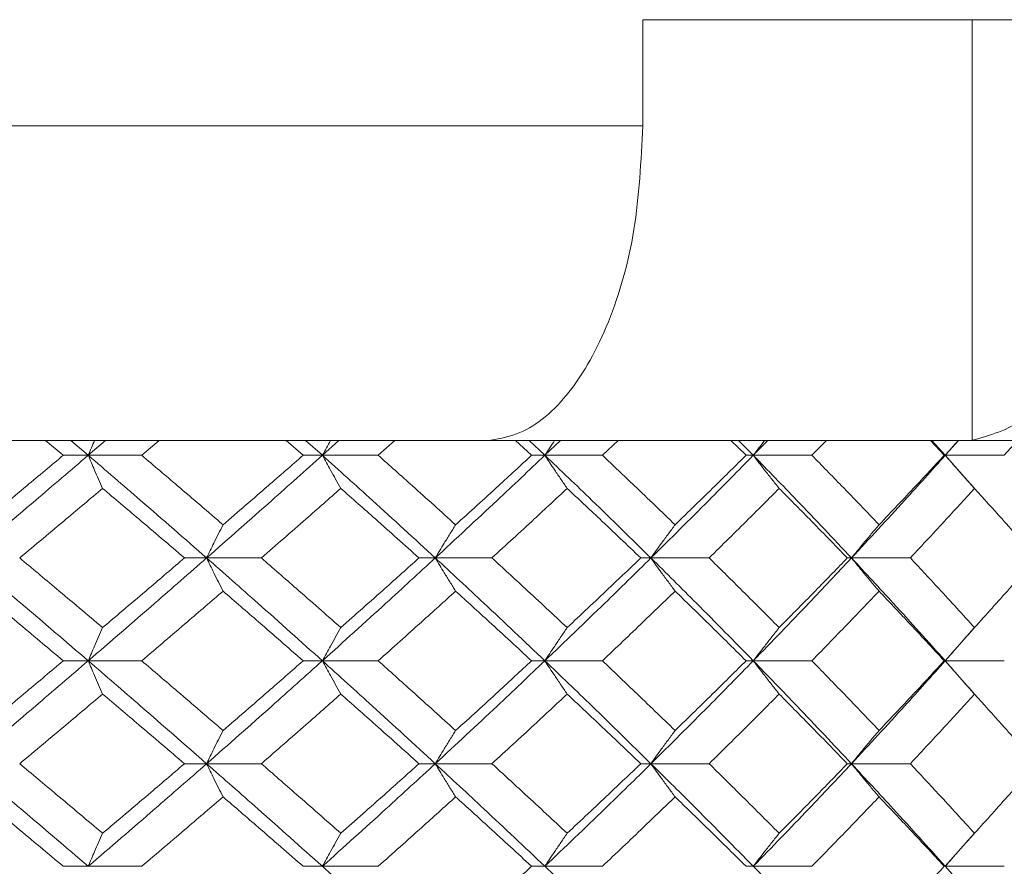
# Model space of a CAD drawing. Header units: inches. Extents: x -3.6 to 22.2, y -7.8 to 16.7.
# Tile 38 of 127: x -0.043 to 0.542, y 1.848 to 2.351. Entities that reach past the tile are written whole.
import ezdxf

# ---------------------------------------------------------------- set-up
doc = ezdxf.new("R2010")
doc.units = ezdxf.units.IN
doc.header["$MEASUREMENT"] = 0

msp = doc.modelspace()

# ---------------------------------------------------------------- linework, layer by layer
at = {"color": 7, "linetype": 'Continuous', "lineweight": 15}
for p, q in [((0.6127, 2.35065), (0.32691, 2.35065)), ((0.32691, 2.35065), (0.32691, 2.28765)), ((0.52247, 2.35065), (0.52247, 2.10079)), ((-1.31776, 2.28765), (0.32691, 2.28765)), ((0.23318, 2.10065), (-1.22403, 2.10065)), ((-0.01723, 2.09183), (-0.02782, 2.10065)), ((-0.0024, 2.09183), (-0.01277, 2.10065)), ((-0.0024, 2.09183), (0.00786, 2.10065)), ((0.02936, 2.09183), (0.03975, 2.10065)), ((0.12523, 2.09183), (0.11506, 2.10065)), ((0.13665, 2.09183), (0.12672, 2.10065)), ((0.13665, 2.09183), (0.14645, 2.10065)), ((0.1698, 2.09183), (0.1797, 2.10065)), ((0.23668, 2.10079), (0.23318, 2.10065)), ((0.23318, 2.10065), (0.51869, 2.10065)), ((0.26088, 2.09183), (0.25126, 2.10065)), ((0.26878, 2.09183), (0.25939, 2.10065)), ((0.26878, 2.09183), (0.27801, 2.10065)), ((0.30294, 2.09183), (0.31225, 2.10065)), ((0.38826, 2.09183), (0.37928, 2.10065)), ((0.39254, 2.09183), (0.38379, 2.10065)), ((0.39254, 2.09183), (0.4011, 2.10065)), ((0.42734, 2.09183), (0.43595, 2.10065)), ((0.50595, 2.09183), (0.49771, 2.10065)), ((0.50657, 2.09183), (0.49856, 2.10065)), ((0.50657, 2.09183), (0.51436, 2.10065)), ((0.51869, 2.10065), (0.52247, 2.10079)), ((1.2473, 2.10065), (0.51869, 2.10065)), ((0.54163, 2.09183), (0.54945, 2.10065)), ((-0.0024, 2.09183), (-0.01723, 2.09183)), ((-0.0024, 2.09183), (0.02936, 2.09183)), ((0.13665, 2.09183), (0.12523, 2.09183)), ((0.13665, 2.09183), (0.1698, 2.09183)), ((0.26878, 2.09183), (0.26088, 2.09183)), ((0.26878, 2.09183), (0.30294, 2.09183)), ((0.39254, 2.09183), (0.38826, 2.09183)), ((0.39254, 2.09183), (0.42734, 2.09183)), ((0.50657, 2.09183), (0.50595, 2.09183)), ((0.5238, 2.07232), (0.50657, 2.09183)), ((0.50657, 2.09183), (0.54163, 2.09183)), ((0.0679, 2.03087), (0.05475, 2.03087)), ((0.0679, 2.03087), (0.1004, 2.03087)), ((0.20368, 2.03087), (0.194, 2.03087)), ((0.20368, 2.03087), (0.23737, 2.03087)), ((0.3318, 2.03087), (0.3257, 2.03087)), ((0.3318, 2.03087), (0.36632, 2.03087)), ((0.45086, 2.03087), (0.4484, 2.03087)), ((0.45086, 2.03087), (0.48583, 2.03087)), ((0.50657, 1.96975), (0.52376, 1.98935)), ((-0.0024, 1.96975), (-0.01723, 1.96975)), ((-0.0024, 1.96975), (0.02936, 1.96975)), ((0.13665, 1.96975), (0.12523, 1.96975)), ((0.13665, 1.96975), (0.1698, 1.96975)), ((0.26878, 1.96975), (0.26088, 1.96975)), ((0.26878, 1.96975), (0.30294, 1.96975)), ((0.39254, 1.96975), (0.38826, 1.96975)), ((0.39254, 1.96975), (0.42734, 1.96975)), ((0.50657, 1.96975), (0.50595, 1.96975)), ((0.5238, 1.95015), (0.50657, 1.96975)), ((0.50657, 1.96975), (0.54163, 1.96975)), ((0.0679, 1.90862), (0.05475, 1.90862)), ((0.0679, 1.90862), (0.1004, 1.90862)), ((0.20368, 1.90862), (0.194, 1.90862)), ((0.20368, 1.90862), (0.23737, 1.90862)), ((0.3318, 1.90862), (0.3257, 1.90862)), ((0.3318, 1.90862), (0.36632, 1.90862)), ((0.45086, 1.90862), (0.4484, 1.90862)), ((0.45086, 1.90862), (0.48583, 1.90862)), ((0.50657, 1.84767), (0.52376, 1.86719)), ((-0.0024, 1.84767), (-0.01723, 1.84767)), ((-0.0024, 1.84767), (0.02936, 1.84767)), ((0.13665, 1.84767), (0.12523, 1.84767)), ((0.13665, 1.84767), (0.1698, 1.84767)), ((0.26878, 1.84767), (0.26088, 1.84767)), ((0.26878, 1.84767), (0.30294, 1.84767)), ((0.39254, 1.84767), (0.38826, 1.84767)), ((0.39254, 1.84767), (0.42734, 1.84767)), ((0.50657, 1.84767), (0.50595, 1.84767)), ((0.5238, 1.82821), (0.50657, 1.84767)), ((0.50657, 1.84767), (0.54163, 1.84767))]:
    msp.add_line(p, q, dxfattribs=at)
for points, knots in [([(0.32691, 2.28765), (0.32588, 2.26668), (0.32382, 2.22476), (0.30773, 2.16886), (0.28404, 2.12654), (0.25877, 2.10496), (0.24249, 2.10189), (0.23668, 2.10079)], [0, 0, 0, 0, 0.219054, 0.438123, 0.65753, 0.877706, 1, 1, 1, 1]), ([(0.52247, 2.10079), (0.53301, 2.10368), (0.55408, 2.10947), (0.58162, 2.14405), (0.60192, 2.19335), (0.61153, 2.24438), (0.6124, 2.27649), (0.6127, 2.28765)], [0, 0, 0, 0, 0.2211922, 0.442436, 0.6631401, 0.8829908, 1, 1, 1, 1]), ([(0.00138, 2.10065), (0.00137, 2.10061), (0.0001, 2.09771), (-0.00116, 2.09475), (-0.0024, 2.09183)], [0, 0, 0, 0, 0.010766, 1, 1, 1, 1]), ([(0.14151, 2.10065), (0.14149, 2.10061), (0.13986, 2.09771), (0.13825, 2.09475), (0.13665, 2.09183)], [0, 0, 0, 0, 0.010766, 1, 1, 1, 1]), ([(0.27466, 2.10065), (0.27464, 2.10061), (0.27266, 2.09771), (0.27071, 2.09475), (0.26878, 2.09183)], [0, 0, 0, 0, 0.0107661, 1, 1, 1, 1]), ([(0.39937, 2.10065), (0.39934, 2.10061), (0.39705, 2.09771), (0.39479, 2.09475), (0.39254, 2.09183)], [0, 0, 0, 0, 0.010766, 1, 1, 1, 1]), ([(0.51427, 2.10065), (0.51425, 2.10061), (0.51166, 2.09771), (0.5091, 2.09475), (0.50657, 2.09183)], [0, 0, 0, 0, 0.010766, 1, 1, 1, 1]), ([(-0.07406, 2.03087), (-0.06059, 2.04227), (-0.03657, 2.0626), (-0.01284, 2.0829), (-0.0024, 2.09183)], [0, 0, 0, 0, 0.560458, 1, 1, 1, 1]), ([(-0.06676, 2.05056), (-0.05747, 2.05827), (-0.0409, 2.07204), (-0.02446, 2.08578), (-0.01723, 2.09183)], [0, 0, 0, 0, 0.560339, 1, 1, 1, 1]), ([(0.00614, 2.07219), (0.00534, 2.074), (0.00373, 2.0776), (0.00088, 2.08413), (-0.00116, 2.0889), (-0.0024, 2.09183)], [0, 0, 0, 0, 0.2791678, 0.5583356, 1, 1, 1, 1]), ([(0.0679, 2.03087), (0.05487, 2.04227), (0.03162, 2.0626), (0.00798, 2.0829), (-0.0024, 2.09183)], [0, 0, 0, 0, 0.560458, 1, 1, 1, 1]), ([(0.07766, 2.05056), (0.06869, 2.05827), (0.05268, 2.07204), (0.03648, 2.08578), (0.02936, 2.09183)], [0, 0, 0, 0, 0.560339, 1, 1, 1, 1]), ([(0.0679, 2.03087), (0.08084, 2.04227), (0.10395, 2.0626), (0.12667, 2.0829), (0.13665, 2.09183)], [0, 0, 0, 0, 0.560458, 1, 1, 1, 1]), ([(0.07766, 2.05056), (0.08659, 2.05827), (0.10253, 2.07204), (0.11829, 2.08578), (0.12523, 2.09183)], [0, 0, 0, 0, 0.560339, 1, 1, 1, 1]), ([(0.1476, 2.07219), (0.14658, 2.074), (0.14452, 2.0776), (0.14087, 2.08413), (0.13825, 2.0889), (0.13665, 2.09183)], [0, 0, 0, 0, 0.279168, 0.558336, 1, 1, 1, 1]), ([(0.20368, 2.03087), (0.19128, 2.04227), (0.16918, 2.0626), (0.14658, 2.0829), (0.13665, 2.09183)], [0, 0, 0, 0, 0.5604576, 1, 1, 1, 1]), ([(0.21579, 2.05056), (0.20726, 2.05827), (0.19204, 2.07204), (0.17659, 2.08578), (0.1698, 2.09183)], [0, 0, 0, 0, 0.560339, 1, 1, 1, 1]), ([(0.20368, 2.03087), (0.21597, 2.04227), (0.2379, 2.0626), (0.25935, 2.0829), (0.26878, 2.09183)], [0, 0, 0, 0, 0.560458, 1, 1, 1, 1]), ([(0.21579, 2.05056), (0.22427, 2.05827), (0.23941, 2.07204), (0.25433, 2.08578), (0.26088, 2.09183)], [0, 0, 0, 0, 0.560339, 1, 1, 1, 1]), ([(0.28202, 2.07219), (0.28078, 2.074), (0.2783, 2.0776), (0.27388, 2.08413), (0.27072, 2.0889), (0.26878, 2.09183)], [0, 0, 0, 0, 0.279168, 0.558336, 1, 1, 1, 1]), ([(0.3318, 2.03087), (0.32018, 2.04227), (0.29945, 2.0626), (0.27815, 2.0829), (0.26878, 2.09183)], [0, 0, 0, 0, 0.560458, 1, 1, 1, 1]), ([(0.34613, 2.05056), (0.33814, 2.05827), (0.32387, 2.07204), (0.30933, 2.08578), (0.30294, 2.09183)], [0, 0, 0, 0, 0.560339, 1, 1, 1, 1]), ([(0.3318, 2.03087), (0.3433, 2.04227), (0.36382, 2.0626), (0.38377, 2.0829), (0.39254, 2.09183)], [0, 0, 0, 0, 0.560458, 1, 1, 1, 1]), ([(0.34613, 2.05056), (0.35407, 2.05827), (0.36823, 2.07204), (0.38214, 2.08578), (0.38826, 2.09183)], [0, 0, 0, 0, 0.560339, 1, 1, 1, 1]), ([(0.40793, 2.07219), (0.40648, 2.074), (0.4036, 2.0776), (0.39846, 2.08413), (0.39479, 2.0889), (0.39254, 2.09183)], [0, 0, 0, 0, 0.279168, 0.558336, 1, 1, 1, 1]), ([(0.45086, 2.03087), (0.44014, 2.04227), (0.42101, 2.0626), (0.40124, 2.0829), (0.39254, 2.09183)], [0, 0, 0, 0, 0.560458, 1, 1, 1, 1]), ([(0.46725, 2.05056), (0.45988, 2.05827), (0.44672, 2.07204), (0.43326, 2.08578), (0.42734, 2.09183)], [0, 0, 0, 0, 0.560339, 1, 1, 1, 1]), ([(0.45086, 2.03087), (0.46144, 2.04227), (0.48032, 2.0626), (0.49856, 2.0829), (0.50657, 2.09183)], [0, 0, 0, 0, 0.560458, 1, 1, 1, 1]), ([(0.46725, 2.05056), (0.47456, 2.05827), (0.4876, 2.07204), (0.50034, 2.08578), (0.50595, 2.09183)], [0, 0, 0, 0, 0.560339, 1, 1, 1, 1]), ([(0.52393, 2.07219), (0.52231, 2.074), (0.51905, 2.0776), (0.51325, 2.08413), (0.50911, 2.0889), (0.50657, 2.09183)], [0, 0, 0, 0, 0.2791678, 0.5583356, 1, 1, 1, 1]), ([(-0.04311, 2.03087), (-0.03387, 2.03859), (-0.01739, 2.05237), (-0.00105, 2.06614), (0.00614, 2.07219)], [0, 0, 0, 0, 0.5602736, 1, 1, 1, 1]), ([(0.05475, 2.03087), (0.04572, 2.03859), (0.0296, 2.05237), (0.0133, 2.06614), (0.00614, 2.07219)], [0, 0, 0, 0, 0.5602736, 1, 1, 1, 1]), ([(0.1004, 2.03087), (0.10926, 2.03859), (0.12509, 2.05237), (0.14073, 2.06614), (0.1476, 2.07219)], [0, 0, 0, 0, 0.560274, 1, 1, 1, 1]), ([(0.194, 2.03087), (0.18539, 2.03859), (0.17003, 2.05237), (0.15445, 2.06614), (0.1476, 2.07219)], [0, 0, 0, 0, 0.5602736, 1, 1, 1, 1]), ([(0.23737, 2.03087), (0.24577, 2.03859), (0.26077, 2.05237), (0.27553, 2.06614), (0.28202, 2.07219)], [0, 0, 0, 0, 0.560274, 1, 1, 1, 1]), ([(0.3257, 2.03087), (0.31761, 2.03859), (0.30318, 2.05237), (0.28849, 2.06614), (0.28202, 2.07219)], [0, 0, 0, 0, 0.560274, 1, 1, 1, 1]), ([(0.36632, 2.03087), (0.37416, 2.03859), (0.38816, 2.05237), (0.40189, 2.06614), (0.40793, 2.07219)], [0, 0, 0, 0, 0.560274, 1, 1, 1, 1]), ([(0.4484, 2.03087), (0.44092, 2.03859), (0.42757, 2.05237), (0.41393, 2.06614), (0.40793, 2.07219)], [0, 0, 0, 0, 0.560274, 1, 1, 1, 1]), ([(0.48583, 2.03087), (0.49303, 2.03859), (0.50588, 2.05237), (0.51842, 2.06614), (0.52393, 2.07219)], [0, 0, 0, 0, 0.560274, 1, 1, 1, 1]), ([(0.56076, 2.03087), (0.55397, 2.03859), (0.54186, 2.05237), (0.52941, 2.06614), (0.52393, 2.07219)], [0, 0, 0, 0, 0.560274, 1, 1, 1, 1]), ([(0.07766, 2.05056), (0.07674, 2.04875), (0.07491, 2.04514), (0.07165, 2.0386), (0.06932, 2.03381), (0.0679, 2.03087)], [0, 0, 0, 0, 0.27887, 0.557739, 1, 1, 1, 1]), ([(0.21579, 2.05056), (0.21465, 2.04875), (0.21238, 2.04514), (0.20834, 2.0386), (0.20545, 2.03381), (0.20368, 2.03087)], [0, 0, 0, 0, 0.2788696, 0.5577393, 1, 1, 1, 1]), ([(0.34613, 2.05056), (0.34479, 2.04875), (0.3421, 2.04514), (0.33731, 2.0386), (0.33389, 2.03381), (0.3318, 2.03087)], [0, 0, 0, 0, 0.27887, 0.557739, 1, 1, 1, 1]), ([(0.46725, 2.05056), (0.46571, 2.04875), (0.46264, 2.04514), (0.45717, 2.0386), (0.45325, 2.03381), (0.45086, 2.03087)], [0, 0, 0, 0, 0.27887, 0.557739, 1, 1, 1, 1]), ([(-0.0024, 1.96975), (-0.0157, 1.98116), (-0.03943, 2.00154), (-0.06348, 2.02191), (-0.07406, 2.03087)], [0, 0, 0, 0, 0.560155, 1, 1, 1, 1]), ([(0.00614, 1.98947), (-0.00302, 1.9972), (-0.01936, 2.01101), (-0.03585, 2.0248), (-0.04311, 2.03087)], [0, 0, 0, 0, 0.560136, 1, 1, 1, 1]), ([(-0.0024, 1.96975), (0.01082, 1.98116), (0.03442, 2.00154), (0.05767, 2.02191), (0.0679, 2.03087)], [0, 0, 0, 0, 0.5601553, 1, 1, 1, 1]), ([(0.00614, 1.98947), (0.01526, 1.9972), (0.03154, 2.01101), (0.04766, 2.0248), (0.05475, 2.03087)], [0, 0, 0, 0, 0.560136, 1, 1, 1, 1]), ([(0.07766, 2.01116), (0.07674, 2.01297), (0.07491, 2.01659), (0.07165, 2.02314), (0.06933, 2.02793), (0.0679, 2.03087)], [0, 0, 0, 0, 0.278775, 0.557551, 1, 1, 1, 1]), ([(0.13665, 1.96975), (0.12393, 1.98116), (0.10121, 2.00154), (0.07807, 2.02191), (0.0679, 2.03087)], [0, 0, 0, 0, 0.560155, 1, 1, 1, 1]), ([(0.1476, 1.98947), (0.13884, 1.9972), (0.1232, 2.01101), (0.10736, 2.0248), (0.1004, 2.03087)], [0, 0, 0, 0, 0.560136, 1, 1, 1, 1]), ([(0.13665, 1.96975), (0.14929, 1.98116), (0.17184, 2.00154), (0.19395, 2.02191), (0.20368, 2.03087)], [0, 0, 0, 0, 0.5601553, 1, 1, 1, 1]), ([(0.1476, 1.98947), (0.15632, 1.9972), (0.17188, 2.01101), (0.18724, 2.0248), (0.194, 2.03087)], [0, 0, 0, 0, 0.560136, 1, 1, 1, 1]), ([(0.21579, 2.01116), (0.21465, 2.01297), (0.21239, 2.01659), (0.20834, 2.02314), (0.20545, 2.02793), (0.20368, 2.03087)], [0, 0, 0, 0, 0.278775, 0.557551, 1, 1, 1, 1]), ([(0.26878, 1.96975), (0.25676, 1.98116), (0.23531, 2.00154), (0.21334, 2.02191), (0.20368, 2.03087)], [0, 0, 0, 0, 0.560155, 1, 1, 1, 1]), ([(0.28202, 1.98947), (0.27375, 1.9972), (0.25899, 2.01101), (0.24398, 2.0248), (0.23737, 2.03087)], [0, 0, 0, 0, 0.560136, 1, 1, 1, 1]), ([(0.26878, 1.96975), (0.28069, 1.98116), (0.30196, 2.00154), (0.32268, 2.02191), (0.3318, 2.03087)], [0, 0, 0, 0, 0.560155, 1, 1, 1, 1]), ([(0.28202, 1.98947), (0.29024, 1.9972), (0.30492, 2.01101), (0.31935, 2.0248), (0.3257, 2.03087)], [0, 0, 0, 0, 0.560136, 1, 1, 1, 1]), ([(0.34613, 2.01116), (0.34479, 2.01297), (0.3421, 2.01659), (0.33732, 2.02314), (0.3339, 2.02793), (0.3318, 2.03087)], [0, 0, 0, 0, 0.278775, 0.557551, 1, 1, 1, 1]), ([(0.39254, 1.96975), (0.38136, 1.98116), (0.3614, 2.00154), (0.34084, 2.02191), (0.3318, 2.03087)], [0, 0, 0, 0, 0.560155, 1, 1, 1, 1]), ([(0.40793, 1.98947), (0.40023, 1.9972), (0.3865, 2.01101), (0.37249, 2.0248), (0.36632, 2.03087)], [0, 0, 0, 0, 0.560136, 1, 1, 1, 1]), ([(0.39254, 1.96975), (0.4036, 1.98116), (0.42333, 2.00154), (0.44245, 2.02191), (0.45086, 2.03087)], [0, 0, 0, 0, 0.560155, 1, 1, 1, 1]), ([(0.40793, 1.98947), (0.41556, 1.9972), (0.42919, 2.01101), (0.44253, 2.0248), (0.4484, 2.03087)], [0, 0, 0, 0, 0.560136, 1, 1, 1, 1]), ([(0.46725, 2.01116), (0.46571, 2.01297), (0.46264, 2.01659), (0.45717, 2.02314), (0.45326, 2.02793), (0.45086, 2.03087)], [0, 0, 0, 0, 0.2787754, 0.5575509, 1, 1, 1, 1]), ([(0.50657, 1.96975), (0.49635, 1.98116), (0.4781, 2.00154), (0.45918, 2.02191), (0.45086, 2.03087)], [0, 0, 0, 0, 0.560155, 1, 1, 1, 1]), ([(0.52393, 1.98947), (0.5169, 1.9972), (0.50436, 2.01101), (0.49149, 2.0248), (0.48583, 2.03087)], [0, 0, 0, 0, 0.560136, 1, 1, 1, 1]), ([(0.52393, 1.98947), (0.53089, 1.9972), (0.54332, 2.01101), (0.55543, 2.0248), (0.56076, 2.03087)], [0, 0, 0, 0, 0.5601361, 1, 1, 1, 1]), ([(-0.01723, 1.96975), (-0.02644, 1.97748), (-0.04288, 1.99129), (-0.05946, 2.00509), (-0.06676, 2.01116)], [0, 0, 0, 0, 0.560071, 1, 1, 1, 1]), ([(0.02936, 1.96975), (0.03843, 1.97748), (0.0546, 1.99129), (0.07061, 2.00509), (0.07766, 2.01116)], [0, 0, 0, 0, 0.560071, 1, 1, 1, 1]), ([(0.12523, 1.96975), (0.1164, 1.97748), (0.10063, 1.99129), (0.08467, 2.00509), (0.07766, 2.01116)], [0, 0, 0, 0, 0.560071, 1, 1, 1, 1]), ([(0.1698, 1.96975), (0.17844, 1.97748), (0.19387, 1.99129), (0.20909, 2.00509), (0.21579, 2.01116)], [0, 0, 0, 0, 0.5600706, 1, 1, 1, 1]), ([(0.26088, 1.96975), (0.25253, 1.97748), (0.23761, 1.99129), (0.22245, 2.00509), (0.21579, 2.01116)], [0, 0, 0, 0, 0.560071, 1, 1, 1, 1]), ([(0.30294, 1.96975), (0.31107, 1.97748), (0.32559, 1.99129), (0.33985, 2.00509), (0.34613, 2.01116)], [0, 0, 0, 0, 0.560071, 1, 1, 1, 1]), ([(0.38826, 1.96975), (0.38047, 1.97748), (0.36655, 1.99129), (0.35237, 2.00509), (0.34613, 2.01116)], [0, 0, 0, 0, 0.560071, 1, 1, 1, 1]), ([(0.42734, 1.96975), (0.43487, 1.97748), (0.44831, 1.99129), (0.46146, 2.00509), (0.46725, 2.01116)], [0, 0, 0, 0, 0.560071, 1, 1, 1, 1]), ([(0.50595, 1.96975), (0.49881, 1.97748), (0.48606, 1.99129), (0.473, 2.00509), (0.46725, 2.01116)], [0, 0, 0, 0, 0.560071, 1, 1, 1, 1]), ([(0.00614, 1.98947), (0.00534, 1.98766), (0.00374, 1.98404), (0.00089, 1.97749), (-0.00115, 1.97269), (-0.0024, 1.96975)], [0, 0, 0, 0, 0.278676, 0.557352, 1, 1, 1, 1]), ([(0.1476, 1.98947), (0.14658, 1.98766), (0.14453, 1.98404), (0.14087, 1.97749), (0.13826, 1.97269), (0.13665, 1.96975)], [0, 0, 0, 0, 0.278676, 0.557352, 1, 1, 1, 1]), ([(0.28202, 1.98947), (0.28078, 1.98766), (0.2783, 1.98404), (0.27388, 1.97749), (0.27072, 1.97269), (0.26878, 1.96975)], [0, 0, 0, 0, 0.278676, 0.5573521, 1, 1, 1, 1]), ([(0.40793, 1.98947), (0.40649, 1.98766), (0.40361, 1.98404), (0.39847, 1.97749), (0.3948, 1.97269), (0.39254, 1.96975)], [0, 0, 0, 0, 0.278676, 0.557352, 1, 1, 1, 1]), ([(0.52393, 1.98947), (0.52231, 1.98766), (0.51906, 1.98404), (0.51326, 1.97749), (0.50912, 1.97269), (0.50657, 1.96975)], [0, 0, 0, 0, 0.278676, 0.557352, 1, 1, 1, 1]), ([(-0.07406, 1.90862), (-0.0606, 1.92003), (-0.03656, 1.9404), (-0.01284, 1.96078), (-0.0024, 1.96975)], [0, 0, 0, 0, 0.559853, 1, 1, 1, 1]), ([(-0.06676, 1.92833), (-0.05747, 1.93606), (-0.0409, 1.94986), (-0.02446, 1.96367), (-0.01723, 1.96975)], [0, 0, 0, 0, 0.559933, 1, 1, 1, 1]), ([(0.00614, 1.95002), (0.00534, 1.95183), (0.00374, 1.95545), (0.00089, 1.962), (-0.00115, 1.9668), (-0.0024, 1.96975)], [0, 0, 0, 0, 0.278676, 0.557352, 1, 1, 1, 1]), ([(0.0679, 1.90862), (0.05487, 1.92003), (0.03161, 1.9404), (0.00799, 1.96078), (-0.0024, 1.96975)], [0, 0, 0, 0, 0.559853, 1, 1, 1, 1]), ([(0.07766, 1.92833), (0.06869, 1.93606), (0.05267, 1.94986), (0.03649, 1.96367), (0.02936, 1.96975)], [0, 0, 0, 0, 0.559933, 1, 1, 1, 1]), ([(0.0679, 1.90862), (0.08084, 1.92003), (0.10396, 1.9404), (0.12666, 1.96078), (0.13665, 1.96975)], [0, 0, 0, 0, 0.559853, 1, 1, 1, 1]), ([(0.07766, 1.92833), (0.08659, 1.93606), (0.10253, 1.94986), (0.11829, 1.96367), (0.12523, 1.96975)], [0, 0, 0, 0, 0.559933, 1, 1, 1, 1]), ([(0.1476, 1.95002), (0.14658, 1.95183), (0.14453, 1.95545), (0.14087, 1.962), (0.13826, 1.9668), (0.13665, 1.96975)], [0, 0, 0, 0, 0.278676, 0.557352, 1, 1, 1, 1]), ([(0.20368, 1.90862), (0.19129, 1.92003), (0.16916, 1.9404), (0.14659, 1.96078), (0.13665, 1.96975)], [0, 0, 0, 0, 0.559853, 1, 1, 1, 1]), ([(0.21579, 1.92833), (0.20726, 1.93606), (0.19203, 1.94986), (0.17659, 1.96367), (0.1698, 1.96975)], [0, 0, 0, 0, 0.559933, 1, 1, 1, 1]), ([(0.20368, 1.90862), (0.21596, 1.92003), (0.23791, 1.9404), (0.25935, 1.96078), (0.26878, 1.96975)], [0, 0, 0, 0, 0.559853, 1, 1, 1, 1]), ([(0.21579, 1.92833), (0.22427, 1.93606), (0.23941, 1.94986), (0.25432, 1.96367), (0.26088, 1.96975)], [0, 0, 0, 0, 0.559933, 1, 1, 1, 1]), ([(0.28202, 1.95002), (0.28078, 1.95183), (0.2783, 1.95545), (0.27388, 1.962), (0.27072, 1.9668), (0.26878, 1.96975)], [0, 0, 0, 0, 0.278676, 0.557352, 1, 1, 1, 1]), ([(0.3318, 1.90862), (0.32018, 1.92003), (0.29944, 1.9404), (0.27815, 1.96078), (0.26878, 1.96975)], [0, 0, 0, 0, 0.559853, 1, 1, 1, 1]), ([(0.34613, 1.92833), (0.33814, 1.93606), (0.32386, 1.94986), (0.30934, 1.96367), (0.30294, 1.96975)], [0, 0, 0, 0, 0.559933, 1, 1, 1, 1]), ([(0.3318, 1.90862), (0.34329, 1.92003), (0.36383, 1.9404), (0.38377, 1.96078), (0.39254, 1.96975)], [0, 0, 0, 0, 0.559853, 1, 1, 1, 1]), ([(0.34613, 1.92833), (0.35407, 1.93606), (0.36824, 1.94986), (0.38214, 1.96367), (0.38826, 1.96975)], [0, 0, 0, 0, 0.559933, 1, 1, 1, 1]), ([(0.40793, 1.95002), (0.40649, 1.95183), (0.40361, 1.95545), (0.39847, 1.962), (0.3948, 1.9668), (0.39254, 1.96975)], [0, 0, 0, 0, 0.278676, 0.557352, 1, 1, 1, 1]), ([(0.45086, 1.90862), (0.44014, 1.92003), (0.421, 1.9404), (0.40124, 1.96078), (0.39254, 1.96975)], [0, 0, 0, 0, 0.559853, 1, 1, 1, 1]), ([(0.46725, 1.92833), (0.45988, 1.93606), (0.44672, 1.94986), (0.43326, 1.96367), (0.42734, 1.96975)], [0, 0, 0, 0, 0.559933, 1, 1, 1, 1]), ([(0.45086, 1.90862), (0.46143, 1.92003), (0.48033, 1.9404), (0.49855, 1.96078), (0.50657, 1.96975)], [0, 0, 0, 0, 0.559853, 1, 1, 1, 1]), ([(0.46725, 1.92833), (0.47456, 1.93606), (0.48761, 1.94986), (0.50034, 1.96367), (0.50595, 1.96975)], [0, 0, 0, 0, 0.559933, 1, 1, 1, 1]), ([(0.52393, 1.95002), (0.52231, 1.95183), (0.51906, 1.95545), (0.51326, 1.962), (0.50912, 1.9668), (0.50657, 1.96975)], [0, 0, 0, 0, 0.278676, 0.557352, 1, 1, 1, 1]), ([(-0.04311, 1.90862), (-0.03387, 1.91635), (-0.01739, 1.93014), (-0.00105, 1.94395), (0.00614, 1.95002)], [0, 0, 0, 0, 0.5598675, 1, 1, 1, 1]), ([(0.05475, 1.90862), (0.04572, 1.91635), (0.02959, 1.93014), (0.01331, 1.94395), (0.00614, 1.95002)], [0, 0, 0, 0, 0.559868, 1, 1, 1, 1]), ([(0.1004, 1.90862), (0.10926, 1.91635), (0.12509, 1.93014), (0.14072, 1.94395), (0.1476, 1.95002)], [0, 0, 0, 0, 0.559868, 1, 1, 1, 1]), ([(0.194, 1.90862), (0.1854, 1.91635), (0.17003, 1.93014), (0.15446, 1.94395), (0.1476, 1.95002)], [0, 0, 0, 0, 0.559868, 1, 1, 1, 1]), ([(0.23737, 1.90862), (0.24577, 1.91635), (0.26077, 1.93014), (0.27553, 1.94395), (0.28202, 1.95002)], [0, 0, 0, 0, 0.559868, 1, 1, 1, 1]), ([(0.3257, 1.90862), (0.31761, 1.91635), (0.30317, 1.93014), (0.28849, 1.94395), (0.28202, 1.95002)], [0, 0, 0, 0, 0.559868, 1, 1, 1, 1]), ([(0.36632, 1.90862), (0.37416, 1.91635), (0.38817, 1.93014), (0.40189, 1.94395), (0.40793, 1.95002)], [0, 0, 0, 0, 0.559868, 1, 1, 1, 1]), ([(0.4484, 1.90862), (0.44092, 1.91635), (0.42757, 1.93014), (0.41393, 1.94395), (0.40793, 1.95002)], [0, 0, 0, 0, 0.559868, 1, 1, 1, 1]), ([(0.48583, 1.90862), (0.49303, 1.91635), (0.50588, 1.93014), (0.51842, 1.94395), (0.52393, 1.95002)], [0, 0, 0, 0, 0.5598675, 1, 1, 1, 1]), ([(0.56076, 1.90862), (0.55397, 1.91635), (0.54185, 1.93014), (0.52941, 1.94395), (0.52393, 1.95002)], [0, 0, 0, 0, 0.559868, 1, 1, 1, 1]), ([(0.07766, 1.92833), (0.07674, 1.92652), (0.07491, 1.9229), (0.07165, 1.91635), (0.06933, 1.91156), (0.0679, 1.90862)], [0, 0, 0, 0, 0.278775, 0.557551, 1, 1, 1, 1]), ([(0.21579, 1.92833), (0.21465, 1.92652), (0.21239, 1.9229), (0.20834, 1.91635), (0.20545, 1.91156), (0.20368, 1.90862)], [0, 0, 0, 0, 0.278775, 0.557551, 1, 1, 1, 1]), ([(0.34613, 1.92833), (0.34479, 1.92652), (0.3421, 1.9229), (0.33732, 1.91635), (0.3339, 1.91156), (0.3318, 1.90862)], [0, 0, 0, 0, 0.2787754, 0.5575509, 1, 1, 1, 1]), ([(0.46725, 1.92833), (0.46571, 1.92652), (0.46264, 1.9229), (0.45717, 1.91635), (0.45326, 1.91156), (0.45086, 1.90862)], [0, 0, 0, 0, 0.278775, 0.557551, 1, 1, 1, 1]), ([(-0.0024, 1.84767), (-0.01569, 1.85903), (-0.03944, 1.87933), (-0.06347, 1.89967), (-0.07406, 1.90862)], [0, 0, 0, 0, 0.55955, 1, 1, 1, 1]), ([(0.00614, 1.8673), (-0.00301, 1.87501), (-0.01936, 1.88877), (-0.03585, 1.90255), (-0.04311, 1.90862)], [0, 0, 0, 0, 0.55973, 1, 1, 1, 1]), ([(-0.0024, 1.84767), (0.01081, 1.85903), (0.03443, 1.87933), (0.05766, 1.89967), (0.0679, 1.90862)], [0, 0, 0, 0, 0.55955, 1, 1, 1, 1]), ([(0.00614, 1.8673), (0.01525, 1.87501), (0.03154, 1.88877), (0.04766, 1.90255), (0.05475, 1.90862)], [0, 0, 0, 0, 0.55973, 1, 1, 1, 1]), ([(0.07766, 1.88894), (0.07674, 1.89074), (0.07491, 1.89435), (0.07165, 1.9009), (0.06932, 1.90569), (0.0679, 1.90862)], [0, 0, 0, 0, 0.27887, 0.557739, 1, 1, 1, 1]), ([(0.13665, 1.84767), (0.12393, 1.85903), (0.10119, 1.87933), (0.07808, 1.89967), (0.0679, 1.90862)], [0, 0, 0, 0, 0.55955, 1, 1, 1, 1]), ([(0.1476, 1.8673), (0.13884, 1.87501), (0.1232, 1.88877), (0.10737, 1.90255), (0.1004, 1.90862)], [0, 0, 0, 0, 0.55973, 1, 1, 1, 1]), ([(0.13665, 1.84767), (0.14928, 1.85903), (0.17186, 1.87933), (0.19395, 1.89967), (0.20368, 1.90862)], [0, 0, 0, 0, 0.5595503, 1, 1, 1, 1]), ([(0.1476, 1.8673), (0.15632, 1.87501), (0.17189, 1.88877), (0.18724, 1.90255), (0.194, 1.90862)], [0, 0, 0, 0, 0.55973, 1, 1, 1, 1]), ([(0.21579, 1.88894), (0.21465, 1.89074), (0.21238, 1.89435), (0.20834, 1.9009), (0.20545, 1.90569), (0.20368, 1.90862)], [0, 0, 0, 0, 0.27887, 0.557739, 1, 1, 1, 1]), ([(0.26878, 1.84767), (0.25677, 1.85903), (0.23529, 1.87933), (0.21334, 1.89967), (0.20368, 1.90862)], [0, 0, 0, 0, 0.55955, 1, 1, 1, 1]), ([(0.28202, 1.8673), (0.27375, 1.87501), (0.25898, 1.88877), (0.24398, 1.90255), (0.23737, 1.90862)], [0, 0, 0, 0, 0.55973, 1, 1, 1, 1]), ([(0.26878, 1.84767), (0.28069, 1.85903), (0.30197, 1.87933), (0.32268, 1.89967), (0.3318, 1.90862)], [0, 0, 0, 0, 0.55955, 1, 1, 1, 1]), ([(0.28202, 1.8673), (0.29024, 1.87501), (0.30493, 1.88877), (0.31935, 1.90255), (0.3257, 1.90862)], [0, 0, 0, 0, 0.55973, 1, 1, 1, 1]), ([(0.34613, 1.88894), (0.34479, 1.89074), (0.3421, 1.89435), (0.33731, 1.9009), (0.33389, 1.90569), (0.3318, 1.90862)], [0, 0, 0, 0, 0.2788696, 0.5577393, 1, 1, 1, 1]), ([(0.39254, 1.84767), (0.38136, 1.85903), (0.36139, 1.87933), (0.34084, 1.89967), (0.3318, 1.90862)], [0, 0, 0, 0, 0.55955, 1, 1, 1, 1]), ([(0.40793, 1.8673), (0.40024, 1.87501), (0.3865, 1.88877), (0.37249, 1.90255), (0.36632, 1.90862)], [0, 0, 0, 0, 0.55973, 1, 1, 1, 1]), ([(0.39254, 1.84767), (0.40359, 1.85903), (0.42335, 1.87933), (0.44244, 1.89967), (0.45086, 1.90862)], [0, 0, 0, 0, 0.55955, 1, 1, 1, 1]), ([(0.40793, 1.8673), (0.41556, 1.87501), (0.42919, 1.88877), (0.44253, 1.90255), (0.4484, 1.90862)], [0, 0, 0, 0, 0.55973, 1, 1, 1, 1]), ([(0.46725, 1.88894), (0.46571, 1.89074), (0.46264, 1.89435), (0.45717, 1.9009), (0.45325, 1.90569), (0.45086, 1.90862)], [0, 0, 0, 0, 0.27887, 0.557739, 1, 1, 1, 1]), ([(0.50657, 1.84767), (0.49635, 1.85903), (0.47809, 1.87933), (0.45918, 1.89967), (0.45086, 1.90862)], [0, 0, 0, 0, 0.55955, 1, 1, 1, 1]), ([(0.52393, 1.8673), (0.51691, 1.87501), (0.50435, 1.88877), (0.49149, 1.90255), (0.48583, 1.90862)], [0, 0, 0, 0, 0.55973, 1, 1, 1, 1]), ([(0.52393, 1.8673), (0.53089, 1.87501), (0.54333, 1.88877), (0.55543, 1.90255), (0.56076, 1.90862)], [0, 0, 0, 0, 0.55973, 1, 1, 1, 1]), ([(-0.01723, 1.84767), (-0.02644, 1.85536), (-0.04288, 1.86911), (-0.05946, 1.88287), (-0.06676, 1.88894)], [0, 0, 0, 0, 0.559665, 1, 1, 1, 1]), ([(0.02936, 1.84767), (0.03842, 1.85536), (0.05461, 1.86911), (0.07061, 1.88287), (0.07766, 1.88894)], [0, 0, 0, 0, 0.5596645, 1, 1, 1, 1]), ([(0.12523, 1.84767), (0.1164, 1.85536), (0.10062, 1.86911), (0.08468, 1.88287), (0.07766, 1.88894)], [0, 0, 0, 0, 0.5596645, 1, 1, 1, 1]), ([(0.1698, 1.84767), (0.17844, 1.85536), (0.19388, 1.86911), (0.20909, 1.88287), (0.21579, 1.88894)], [0, 0, 0, 0, 0.559665, 1, 1, 1, 1]), ([(0.26088, 1.84767), (0.25253, 1.85536), (0.2376, 1.86911), (0.22246, 1.88287), (0.21579, 1.88894)], [0, 0, 0, 0, 0.5596645, 1, 1, 1, 1]), ([(0.30294, 1.84767), (0.31107, 1.85536), (0.3256, 1.86911), (0.33985, 1.88287), (0.34613, 1.88894)], [0, 0, 0, 0, 0.559665, 1, 1, 1, 1]), ([(0.38826, 1.84767), (0.38047, 1.85536), (0.36655, 1.86911), (0.35237, 1.88287), (0.34613, 1.88894)], [0, 0, 0, 0, 0.559665, 1, 1, 1, 1]), ([(0.42734, 1.84767), (0.43487, 1.85536), (0.44832, 1.86911), (0.46146, 1.88287), (0.46725, 1.88894)], [0, 0, 0, 0, 0.5596645, 1, 1, 1, 1]), ([(0.50595, 1.84767), (0.49881, 1.85536), (0.48605, 1.86911), (0.473, 1.88287), (0.46725, 1.88894)], [0, 0, 0, 0, 0.5596645, 1, 1, 1, 1]), ([(0.00614, 1.8673), (0.00534, 1.8655), (0.00373, 1.86189), (0.00088, 1.85536), (-0.00116, 1.85059), (-0.0024, 1.84767)], [0, 0, 0, 0, 0.279168, 0.558336, 1, 1, 1, 1]), ([(0.1476, 1.8673), (0.14658, 1.8655), (0.14452, 1.86189), (0.14087, 1.85536), (0.13825, 1.85059), (0.13665, 1.84767)], [0, 0, 0, 0, 0.2791678, 0.5583356, 1, 1, 1, 1]), ([(0.28202, 1.8673), (0.28078, 1.8655), (0.2783, 1.86189), (0.27388, 1.85536), (0.27072, 1.85059), (0.26878, 1.84767)], [0, 0, 0, 0, 0.279168, 0.558336, 1, 1, 1, 1]), ([(0.40793, 1.8673), (0.40648, 1.8655), (0.4036, 1.86189), (0.39846, 1.85536), (0.39479, 1.85059), (0.39254, 1.84767)], [0, 0, 0, 0, 0.279168, 0.558336, 1, 1, 1, 1]), ([(0.52393, 1.8673), (0.52231, 1.8655), (0.51905, 1.86189), (0.51325, 1.85536), (0.50911, 1.85059), (0.50657, 1.84767)], [0, 0, 0, 0, 0.2791678, 0.5583356, 1, 1, 1, 1]), ([(0.20368, 1.78705), (0.19129, 1.79833), (0.16915, 1.81851), (0.14659, 1.83875), (0.13665, 1.84767)], [0, 0, 0, 0, 0.559248, 1, 1, 1, 1]), ([(0.21579, 1.80655), (0.22427, 1.81421), (0.23942, 1.8279), (0.25432, 1.84162), (0.26088, 1.84767)], [0, 0, 0, 0, 0.559527, 1, 1, 1, 1]), ([(0.3318, 1.78705), (0.32019, 1.79833), (0.29942, 1.81851), (0.27816, 1.83875), (0.26878, 1.84767)], [0, 0, 0, 0, 0.559248, 1, 1, 1, 1]), ([(0.45086, 1.78705), (0.44014, 1.79833), (0.42099, 1.81851), (0.40125, 1.83875), (0.39254, 1.84767)], [0, 0, 0, 0, 0.559248, 1, 1, 1, 1]), ([(0.46725, 1.80655), (0.47455, 1.81421), (0.48761, 1.8279), (0.50034, 1.84162), (0.50595, 1.84767)], [0, 0, 0, 0, 0.559527, 1, 1, 1, 1])]:
    msp.add_open_spline(points, degree=3, knots=knots, dxfattribs=at)

doc.saveas('drawing.dxf')
